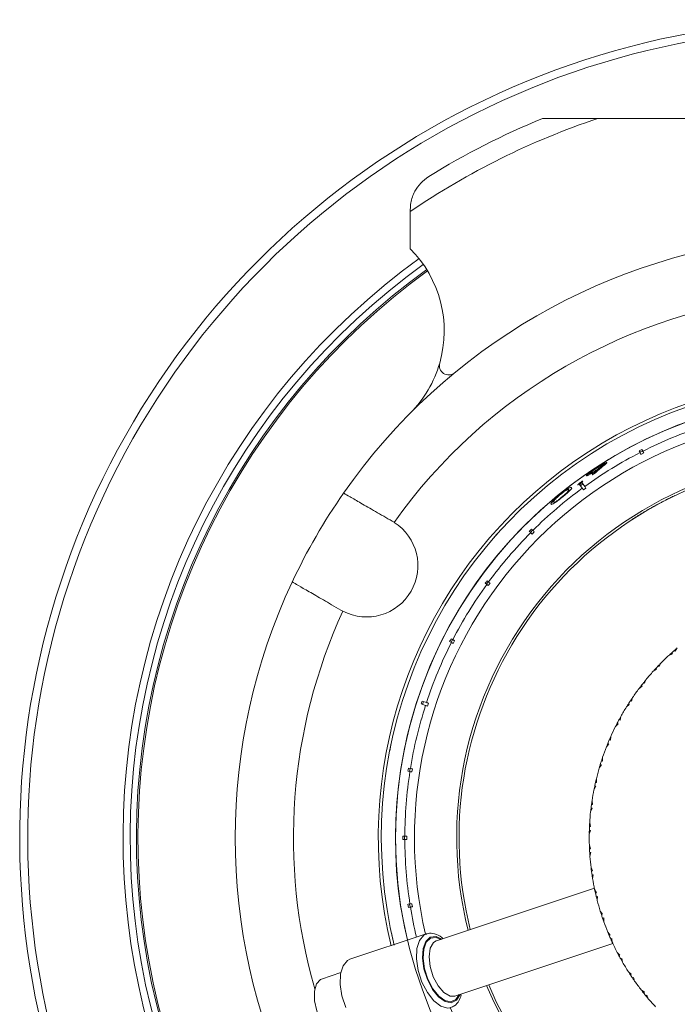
# Model space of a CAD drawing. Header units: inches. Extents: x -4.1 to 22.6, y -10.2 to 17.8.
# Tile 3 of 142: x 2.8 to 5, y -7.6 to -4.5. Entities that reach past the tile are written whole.
import ezdxf

# ---------------------------------------------------------------- set-up
doc = ezdxf.new("R2010")
doc.units = ezdxf.units.IN
doc.header["$MEASUREMENT"] = 0

msp = doc.modelspace()

# ---------------------------------------------------------------- linework, layer by layer
at = {"color": 7, "linetype": 'Continuous', "lineweight": 15}
for p, q in [((4.529, -4.7694), (4.7068, -4.7694)), ((4.7068, -4.7694), (6.251, -4.7694)), ((4.1039, -5.0686), (4.1039, -5.0624)), ((4.1039, -5.1884), (4.1039, -5.0686)), ((4.8394, -5.8379), (4.8423, -5.8434)), ((4.8506, -5.8378), (4.8417, -5.8423)), ((4.8541, -5.8446), (4.8452, -5.8492)), ((4.8512, -5.8389), (4.8483, -5.8333)), ((4.7273, -5.8825), (4.7263, -5.8811)), ((4.7055, -5.8983), (4.7049, -5.8974)), ((4.7158, -5.8936), (4.7148, -5.8922)), ((4.6476, -5.9462), (4.6564, -5.9583)), ((4.6507, -5.9419), (4.6496, -5.9405)), ((4.6586, -5.9443), (4.6505, -5.9502)), ((4.6645, -5.9524), (4.6557, -5.9403)), ((4.6124, -5.9695), (4.6113, -5.968)), ((4.6683, -5.9576), (4.6602, -5.9635)), ((4.9541, -5.9817), (4.9543, -5.9821)), ((4.5654, -6.0031), (4.5648, -6.0022)), ((4.592, -5.9871), (4.5914, -5.9862)), ((4.9155, -6.001), (4.9157, -6.0013)), ((4.8388, -6.0446), (4.839, -6.0449)), ((4.8414, -6.043), (4.8416, -6.0433)), ((4.843, -6.0425), (4.8428, -6.0421)), ((4.8724, -6.0246), (4.8665, -6.0279)), ((4.8758, -6.0231), (4.8756, -6.0227)), ((4.8788, -6.0209), (4.879, -6.0213)), ((4.0521, -6.0677), (4.0458, -6.064)), ((4.8131, -6.0609), (4.8133, -6.0612)), ((4.8293, -6.0505), (4.8295, -6.0508)), ((4.3706, -6.1192), (4.387, -6.1007)), ((4.4863, -6.0964), (4.4907, -6.1008)), ((4.4969, -6.0928), (4.4898, -6.0999)), ((4.4978, -6.0937), (4.4934, -6.0893)), ((4.5024, -6.0983), (4.4953, -6.1053)), ((4.3444, -6.2638), (4.3494, -6.2674)), ((4.3543, -6.2586), (4.3484, -6.2667)), ((4.3553, -6.2593), (4.3503, -6.2557)), ((4.3605, -6.2631), (4.3546, -6.2712)), ((3.8808, -6.3498), (3.8872, -6.3533)), ((4.2304, -6.4513), (4.2359, -6.4541)), ((4.2393, -6.4447), (4.2348, -6.4536)), ((4.2405, -6.4452), (4.2349, -6.4424)), ((4.2462, -6.4482), (4.2417, -6.4571)), ((4.9437, -6.4872), (4.946, -6.4901)), ((4.9526, -6.4793), (4.9552, -6.4819)), ((4.9618, -6.4714), (4.9552, -6.4819)), ((4.9092, -6.5202), (4.9035, -6.5312)), ((4.9348, -6.4954), (4.946, -6.4901)), ((4.8844, -6.5465), (4.895, -6.5402)), ((4.8926, -6.5376), (4.895, -6.5402)), ((4.9007, -6.5289), (4.9035, -6.5312)), ((4.8535, -6.583), (4.8565, -6.585)), ((4.8611, -6.5735), (4.8565, -6.585)), ((4.8388, -6.602), (4.8488, -6.5947)), ((4.8462, -6.5923), (4.8488, -6.5947)), ((4.1561, -6.6468), (4.1419, -6.6422)), ((4.1466, -6.6437), (4.1435, -6.6532)), ((4.8113, -6.641), (4.8144, -6.6428)), ((4.8181, -6.631), (4.8144, -6.6428)), ((4.1388, -6.6517), (4.153, -6.6563)), ((4.1623, -6.6488), (4.1592, -6.6583)), ((4.7984, -6.6613), (4.8077, -6.6532)), ((4.8048, -6.651), (4.8077, -6.6532)), ((4.7745, -6.7027), (4.7778, -6.7041)), ((4.7803, -6.692), (4.7778, -6.7041)), ((4.7634, -6.724), (4.772, -6.7151)), ((4.7689, -6.7132), (4.772, -6.7151)), ((4.7433, -6.7673), (4.7467, -6.7685)), ((4.7482, -6.7562), (4.7467, -6.7685)), ((4.0378, -6.8023), (4.0429, -6.7772)), ((4.7342, -6.7896), (4.742, -6.7799)), ((4.7387, -6.7783), (4.742, -6.7799)), ((4.7181, -6.8345), (4.7216, -6.8354)), ((4.7219, -6.823), (4.7216, -6.8354)), ((4.0966, -6.868), (4.1028, -6.869)), ((4.1044, -6.8591), (4.0982, -6.8581)), ((4.1031, -6.8589), (4.1015, -6.8688)), ((4.1107, -6.8601), (4.1092, -6.87)), ((4.711, -6.8575), (4.7179, -6.8472)), ((4.7145, -6.8459), (4.7179, -6.8472)), ((4.7018, -6.8919), (4.7025, -6.9043)), ((4.694, -6.9272), (4.6999, -6.9163)), ((4.6964, -6.9153), (4.6999, -6.9163)), ((4.699, -6.9037), (4.7025, -6.9043)), ((4.6879, -6.9623), (4.6897, -6.9746)), ((4.6833, -6.9982), (4.6882, -6.9868)), ((4.6846, -6.9861), (4.6882, -6.9868)), ((4.6861, -6.9744), (4.6897, -6.9746)), ((4.679, -7.0699), (4.6828, -7.0581)), ((4.6793, -7.0577), (4.6828, -7.0581)), ((4.6797, -7.0458), (4.6833, -7.0457)), ((4.6803, -7.0337), (4.6833, -7.0457)), ((4.0864, -7.0769), (4.0802, -7.0769)), ((4.0802, -7.0869), (4.0864, -7.0869)), ((4.0852, -7.0769), (4.0852, -7.0869)), ((4.0929, -7.0769), (4.0929, -7.0869)), ((4.6792, -7.1055), (4.6833, -7.1172)), ((4.6797, -7.1176), (4.6833, -7.1172)), ((4.6803, -7.1295), (4.6839, -7.1295)), ((4.6811, -7.1416), (4.6839, -7.1295)), ((4.6846, -7.1771), (4.6896, -7.1884)), ((4.6861, -7.1891), (4.6896, -7.1884)), ((4.6878, -7.2009), (4.6914, -7.2006)), ((4.6897, -7.2129), (4.6914, -7.2006)), ((4.6955, -7.2442), (4.1882, -7.4131)), ((4.6963, -7.2479), (4.7024, -7.2587)), ((4.6989, -7.2598), (4.7024, -7.2587)), ((4.7017, -7.2713), (4.7052, -7.2707)), ((4.7046, -7.2831), (4.7052, -7.2707)), ((4.1028, -7.2947), (4.0966, -7.2957)), ((4.0982, -7.3056), (4.1044, -7.3046)), ((4.1015, -7.2949), (4.1031, -7.3048)), ((4.1092, -7.2937), (4.1107, -7.3036)), ((4.7143, -7.3174), (4.7214, -7.3276)), ((4.718, -7.329), (4.7214, -7.3276)), ((4.7218, -7.3402), (4.7253, -7.3393)), ((4.7258, -7.3517), (4.7253, -7.3393)), ((4.1552, -7.3909), (3.9099, -7.4726)), ((4.0486, -7.4126), (4.0431, -7.3876)), ((4.7385, -7.385), (4.7464, -7.3945)), ((4.7432, -7.3962), (4.7464, -7.3945)), ((4.748, -7.4071), (4.7514, -7.4058)), ((4.753, -7.4181), (4.7514, -7.4058)), ((4.1868, -7.4136), (4.1882, -7.4131)), ((4.2472, -7.5905), (4.7546, -7.4216)), ((4.7687, -7.4501), (4.7774, -7.4589)), ((4.7744, -7.4608), (4.7774, -7.4589)), ((4.7801, -7.4713), (4.7833, -7.4697)), ((4.7861, -7.4818), (4.7833, -7.4697)), ((3.8806, -7.5153), (3.8187, -7.5359)), ((4.8046, -7.5123), (4.814, -7.5203)), ((4.8112, -7.5225), (4.814, -7.5203)), ((4.8178, -7.5323), (4.8209, -7.5305)), ((4.8247, -7.5423), (4.8209, -7.5305)), ((4.8459, -7.571), (4.856, -7.5781)), ((4.8534, -7.5806), (4.856, -7.5781)), ((4.8608, -7.5898), (4.8638, -7.5877)), ((4.8686, -7.5991), (4.8638, -7.5877))]:
    msp.add_line(p, q, dxfattribs=at)
at = {"color": 8, "linetype": 'Continuous', "lineweight": 15, "flags": 128}
for points in [[(4.1415, -7.5457), (4.1295, -7.5085), (4.1238, -7.4714), (4.1251, -7.438), (4.1331, -7.4117), (4.1472, -7.3948), (4.1541, -7.3913)], [(4.159, -7.5378), (4.1479, -7.503), (4.1431, -7.4685), (4.1451, -7.438), (4.1538, -7.4149), (4.1681, -7.4015), (4.1866, -7.3995), (4.205, -7.4075)], [(4.1605, -7.5368), (4.1497, -7.5031), (4.1451, -7.4697), (4.147, -7.4402), (4.1554, -7.4177), (4.1693, -7.4048), (4.1872, -7.4028), (4.2018, -7.4086)], [(4.1779, -7.5289), (4.1678, -7.4961), (4.1644, -7.4641), (4.1682, -7.4371), (4.1787, -7.4189), (4.1868, -7.4136)], [(4.2472, -7.5905), (4.2317, -7.5907), (4.2122, -7.5796), (4.1934, -7.5581), (4.1779, -7.5289)], [(4.2337, -7.6282), (4.2234, -7.6297), (4.2018, -7.6235), (4.1796, -7.6062), (4.1588, -7.5794), (4.1415, -7.5457)], [(4.2641, -7.5849), (4.2637, -7.586), (4.2521, -7.6044), (4.2354, -7.6122), (4.2156, -7.6085), (4.1948, -7.5936), (4.1752, -7.5691), (4.159, -7.5378)], [(4.2609, -7.586), (4.2506, -7.6013), (4.2345, -7.6089), (4.2153, -7.6052), (4.1952, -7.5908), (4.1762, -7.5671), (4.1605, -7.5368)]]:
    msp.add_lwpolyline(points, dxfattribs=at)
at = {"color": 7, "linetype": 'Continuous', "lineweight": 15, "flags": 128}
for points in [[(3.8963, -7.6274), (3.8842, -7.5902), (3.8785, -7.5531), (3.8798, -7.5197), (3.8879, -7.4933), (3.902, -7.4765), (3.9099, -7.4726)], [(3.8545, -7.7107), (3.8349, -7.6951), (3.8171, -7.6699), (3.8036, -7.6386), (3.7961, -7.6055), (3.7956, -7.575), (3.8023, -7.5512), (3.8152, -7.5374), (3.8187, -7.5359)]]:
    msp.add_lwpolyline(points, dxfattribs=at)
at = {"color": 7, "linetype": 'Continuous', "lineweight": 15}
msp.add_circle((5.4789, -7.0819), 1.4225, dxfattribs=at)
for centre, radius, start, end in [((5.4789, -7.0819), 2.63, 303.3735, 224.1306), ((5.4789, -7.0819), 2.438, 108.4639, 124.332), ((5.4789, -7.0819), 2.5, 112.3316, 121.7569), ((5.4789, -7.0819), 1.9375, 94.8853, 145.1147), ((3.8378, -5.4526), 0.375, 344.0599, 44.7913), ((5.4789, -7.0819), 2.275, 125.8779, 237.0361), ((5.4789, -7.0819), 2.255, 125.9008, 236.992), ((5.4789, -7.0819), 2.25, 125.9109, 236.9808), ((5.4789, -7.0819), 1.7505, 95.4034, 144.5966), ((3.8378, -5.4526), 0.375, 315.2087, 344.0599), ((4.2272, -5.5639), 0.03, 164.0599, 309.5082), ((5.4789, -7.0819), 1.478, 0, 193.5864), ((5.4789, -7.0819), 1.468, 270, 193.5892), ((5.4789, -7.0819), 1.4228, 270, 193.377), ((5.4789, -7.0819), 1.3925, 108.2057, 116.7943), ((5.4789, -7.0819), 1.3925, 117.2057, 125.7943), ((5.4789, -7.0819), 1.226, 90, 194.0433), ((5.4789, -7.0819), 1.226, 202.791, 90), ((5.4789, -7.0819), 1.2185, 202.818, 101.821), ((5.4789, -7.0819), 1.2185, 101.821, 194.0163), ((5.4789, -7.0819), 1.9375, 145.1147, 154.8853), ((5.4789, -7.0819), 1.3925, 126.2057, 134.7943), ((5.4789, -7.0819), 1.2189, 121.6791, 122.2066), ((3.9633, -6.2069), 0.165, 242.5283, 57.4717), ((5.4789, -7.0819), 1.2189, 122.2066, 123.1109), ((5.4789, -7.0819), 1.3925, 135.2057, 143.7943), ((5.4789, -7.0819), 1.9375, 154.8853, 205.1147), ((5.4789, -7.0819), 1.3925, 144.2057, 152.7943), ((5.4789, -7.0819), 1.3925, 153.2057, 161.7943), ((5.4789, -7.0819), 0.8, 131.9858, 132.6817), ((5.4789, -7.0819), 0.8, 131.1342, 131.9858), ((5.4789, -7.0819), 0.8, 130.4383, 131.1342), ((5.4789, -7.0819), 0.8, 132.855, 135.4079), ((5.4789, -7.0819), 0.8, 137.9978, 140.5508), ((5.4789, -7.0819), 0.8, 137.1286, 137.8246), ((5.4789, -7.0819), 0.8, 136.2771, 137.1286), ((5.4789, -7.0819), 0.8, 135.5812, 136.2771), ((5.4789, -7.0819), 0.8, 141.4199, 142.2715), ((5.4789, -7.0819), 0.8, 140.724, 141.4199), ((5.4789, -7.0819), 0.8, 143.1407, 145.6936), ((5.4789, -7.0819), 0.8, 142.2715, 142.9674), ((5.4789, -7.0819), 0.8, 146.5628, 147.4144), ((5.4789, -7.0819), 0.8, 145.8669, 146.5628), ((5.4789, -7.0819), 1.3925, 162.2057, 170.7943), ((5.4789, -7.0819), 0.8, 148.2835, 150.8365), ((5.4789, -7.0819), 0.8, 147.4144, 148.1103), ((5.4789, -7.0819), 0.8, 151.7057, 152.5572), ((5.4789, -7.0819), 0.8, 151.0097, 151.7057), ((5.4789, -7.0819), 0.8, 153.4264, 155.9793), ((5.4789, -7.0819), 0.8, 152.5572, 153.2531), ((5.4789, -7.0819), 0.8, 156.8485, 157.7001), ((5.4789, -7.0819), 0.8, 156.1526, 156.8485), ((5.4789, -7.0819), 0.8, 158.5693, 161.1222), ((5.4789, -7.0819), 0.8, 157.7001, 158.396), ((5.4789, -7.0819), 0.8, 161.9914, 162.8429), ((5.4789, -7.0819), 0.8, 161.2954, 161.9914), ((5.4789, -7.0819), 0.8, 163.7121, 166.265), ((5.4789, -7.0819), 0.8, 162.8429, 163.5389), ((5.4789, -7.0819), 1.3925, 171.2057, 179.7943), ((5.4789, -7.0819), 0.8, 166.4383, 167.1342), ((5.4789, -7.0819), 0.8, 168.855, 171.4079), ((5.4789, -7.0819), 0.8, 167.9858, 168.6817), ((5.4789, -7.0819), 0.8, 167.1342, 167.9858), ((5.4789, -7.0819), 0.8, 173.1286, 173.8246), ((5.4789, -7.0819), 0.8, 172.2771, 173.1286), ((5.4789, -7.0819), 0.8, 171.5812, 172.2771), ((5.4789, -7.0819), 0.8, 173.9978, 176.5508), ((5.4789, -7.0819), 0.8, 178.2715, 178.9674), ((5.4789, -7.0819), 0.8, 177.4199, 178.2715), ((5.4789, -7.0819), 0.8, 176.724, 177.4199), ((5.4789, -7.0819), 1.3925, 180.2057, 188.7943), ((5.4789, -7.0819), 1.478, 203.1093, 0), ((5.4789, -7.0819), 0.8, 179.1407, 181.6936), ((5.4789, -7.0819), 0.8, 181.8669, 182.5628), ((5.4789, -7.0819), 0.8, 182.5628, 183.4144), ((5.4789, -7.0819), 0.8, 183.4144, 184.1103), ((5.4789, -7.0819), 0.8, 184.2835, 186.8365), ((5.4789, -7.0819), 0.8, 187.0097, 187.7057), ((5.4789, -7.0819), 0.8, 187.7057, 188.5572), ((5.4789, -7.0819), 0.8, 188.5572, 189.2531), ((5.4789, -7.0819), 0.8, 189.4264, 191.9793), ((5.4789, -7.0819), 0.8, 191.7461, 192.8485), ((5.4789, -7.0819), 0.8, 192.8485, 193.7001), ((5.4789, -7.0819), 0.8, 193.7001, 194.5693), ((5.4789, -7.0819), 0.8, 194.5693, 197.1222), ((5.4789, -7.0819), 0.8, 197.1367, 197.9914), ((5.4789, -7.0819), 0.8, 197.9914, 198.8429), ((5.4789, -7.0819), 0.8, 198.8429, 199.6976), ((5.4789, -7.0819), 0.8, 199.7121, 202.265), ((5.4789, -7.0819), 0.8, 202.2796, 203.1342), ((5.4789, -7.0819), 0.8, 203.1342, 203.9858), ((5.4789, -7.0819), 0.8, 203.9858, 205.0882), ((5.4789, -7.0819), 0.8, 204.855, 207.4079), ((5.4789, -7.0819), 0.8, 207.5812, 208.2771), ((5.4789, -7.0819), 0.8, 208.2771, 209.1286), ((5.4789, -7.0819), 0.8, 209.1286, 209.8246), ((5.4789, -7.0819), 0.8, 209.9978, 212.5508), ((5.4789, -7.0819), 0.8, 212.724, 213.4199), ((5.4789, -7.0819), 0.8, 213.4199, 214.2715), ((5.4789, -7.0819), 0.8, 214.2715, 214.9674), ((5.4789, -7.0819), 0.8, 215.1407, 217.6936), ((5.4789, -7.0819), 0.8, 217.8669, 218.5628), ((5.4789, -7.0819), 0.8, 218.5628, 219.4144), ((5.4789, -7.0819), 0.8, 219.4144, 220.1103), ((5.4789, -7.0819), 0.8, 220.2835, 222.8365)]:
    msp.add_arc(centre, radius, start, end, dxfattribs=at)
at = {"color": 8, "linetype": 'Continuous', "lineweight": 15}
for radius, start, end in [(2.6042, 303.5207, 223.9657), (2.298, 125.8849, 237.086), (1.3616, 90, 193.1497), (1.3616, 203.6333, 90), (1.7505, 155.4034, 196.0856), (1.3925, 189.2057, 193.2669)]:
    msp.add_arc((5.4789, -7.0819), radius, start, end, dxfattribs=at)
at = {"color": 7, "linetype": 'Continuous', "lineweight": 15}
for centre, major_axis, ratio, start_param, end_param in [((5.4838, -7.0915), (-0.6399, 1.2559), 0.999971, 6.279638, 6.286733), ((5.6346, -6.9823), (1.2102, 0.7737), 0.991687, 1.693028, 1.719903), ((5.6347, -6.9822), (1.2117, 0.7745), 0.991695, 1.701918, 1.726174), ((5.4147, -7.142), (1.0423, 0.9768), 0.998103, 1.346414, 1.35272), ((5.4853, -7.0906), (-0.8336, 1.1474), 0.999971, 6.27966, 6.286711), ((5.4865, -7.0895), (0.9967, -0.9967), 0.999971, 3.138045, 3.14514), ((5.4876, -7.0882), (1.1403, -0.8285), 0.999971, 3.138045, 3.14514), ((5.4885, -7.0868), (1.2559, -0.6399), 0.999971, 3.138045, 3.14514), ((5.4892, -7.0852), (1.3489, -0.4383), 0.999971, 3.138067, 3.145118), ((5.4895, -7.0835), (1.3922, -0.2205), 0.999971, 3.138045, 3.14514), ((5.4897, -7.0819), (1.4095, 0), 0.999971, 3.138045, 3.14514), ((5.4895, -7.0802), (1.3922, 0.2205), 0.999971, 3.138045, 3.14514)]:
    msp.add_ellipse(centre, major_axis=major_axis, ratio=ratio, start_param=start_param, end_param=end_param, dxfattribs=at)
for points, knots in [([(4.1631, -4.9561), (4.154, -4.9629), (4.1358, -4.9763), (4.1154, -5.0062), (4.1052, -5.0358), (4.1043, -5.0552), (4.1039, -5.0624)], [0, 0, 0, 0, 0.23821, 0.475407, 0.80299, 1, 1, 1, 1]), ([(4.8423, -5.8434), (4.8425, -5.844), (4.843, -5.8449), (4.8446, -5.8479), (4.8452, -5.8492)], [0, 0, 0, 0, 0.585345, 1, 1, 1, 1]), ([(4.8541, -5.8446), (4.8534, -5.8432), (4.8518, -5.8402), (4.8514, -5.8393), (4.8512, -5.8389)], [0, 0, 0, 0, 0.496854, 1, 1, 1, 1]), ([(4.7012, -5.8933), (4.7053, -5.8907), (4.7135, -5.8854), (4.7243, -5.8794), (4.7317, -5.8759), (4.7352, -5.8748), (4.7357, -5.8751), (4.7359, -5.8752)], [0, 0, 0, 0, 0.239827, 0.481748, 0.693206, 0.899478, 1, 1, 1, 1]), ([(4.7263, -5.8811), (4.726, -5.881), (4.7253, -5.8809), (4.7209, -5.8829), (4.7146, -5.8863), (4.7076, -5.8905), (4.7032, -5.8934), (4.7014, -5.8945)], [0, 0, 0, 0, 0.192598, 0.386363, 0.6156, 0.847581, 1, 1, 1, 1]), ([(4.7049, -5.8974), (4.7083, -5.8952), (4.714, -5.8914), (4.7207, -5.8866), (4.7249, -5.8832), (4.7264, -5.8816), (4.7264, -5.8812), (4.7263, -5.8811)], [0, 0, 0, 0, 0.295313, 0.499596, 0.703505, 0.912396, 1, 1, 1, 1]), ([(4.7157, -5.8934), (4.7157, -5.8934), (4.7188, -5.8911), (4.723, -5.8875), (4.7271, -5.8836), (4.7273, -5.8828), (4.7273, -5.8825)], [0, 0, 0, 0, 0.006393, 0.3919952, 0.696006, 1, 1, 1, 1]), ([(4.7251, -5.8812), (4.7261, -5.8806), (4.7302, -5.878), (4.7338, -5.8762), (4.7349, -5.8761), (4.7353, -5.8761)], [0, 0, 0, 0, 0.178694, 0.715019, 1, 1, 1, 1]), ([(4.7359, -5.8752), (4.7355, -5.8761), (4.7348, -5.8776), (4.7299, -5.8818), (4.727, -5.8842), (4.7256, -5.8854)], [0, 0, 0, 0, 0.480037, 0.73855, 1, 1, 1, 1]), ([(4.6702, -5.9183), (4.6703, -5.9177), (4.6705, -5.9165), (4.6761, -5.9114), (4.6844, -5.905), (4.693, -5.8988), (4.6989, -5.8948), (4.7012, -5.8933)], [0, 0, 0, 0, 0.226797, 0.455848, 0.652562, 0.867451, 1, 1, 1, 1]), ([(4.7038, -5.8995), (4.6998, -5.902), (4.6919, -5.9072), (4.6817, -5.9133), (4.6741, -5.9175), (4.6708, -5.9187), (4.6703, -5.9184), (4.6702, -5.9183)], [0, 0, 0, 0, 0.237338, 0.476759, 0.6899463, 0.9060311, 1, 1, 1, 1]), ([(4.7014, -5.8945), (4.6977, -5.897), (4.6914, -5.9012), (4.6843, -5.9067), (4.68, -5.9104), (4.6793, -5.9116), (4.6794, -5.9119), (4.6794, -5.9119)], [0, 0, 0, 0, 0.313539, 0.544549, 0.775772, 0.974978, 1, 1, 1, 1]), ([(4.6794, -5.9119), (4.6797, -5.9119), (4.6804, -5.912), (4.6845, -5.91), (4.6905, -5.9065), (4.6978, -5.902), (4.7027, -5.8988), (4.7049, -5.8974)], [0, 0, 0, 0, 0.18022, 0.361621, 0.589366, 0.815567, 1, 1, 1, 1]), ([(4.7148, -5.8922), (4.713, -5.8934), (4.7102, -5.8952), (4.7066, -5.8976), (4.7047, -5.8989), (4.7038, -5.8995)], [0, 0, 0, 0, 0.4989565, 0.7493447, 1, 1, 1, 1]), ([(4.6417, -5.9473), (4.6418, -5.9472), (4.6419, -5.9468), (4.6437, -5.9451), (4.6461, -5.9431), (4.6482, -5.9415), (4.6494, -5.9406), (4.6496, -5.9405)], [0, 0, 0, 0, 0.263862, 0.511656, 0.733122, 0.948033, 1, 1, 1, 1]), ([(4.6507, -5.9419), (4.6496, -5.9427), (4.6474, -5.9442), (4.6447, -5.946), (4.6428, -5.9471), (4.642, -5.9474), (4.6418, -5.9474), (4.6417, -5.9473)], [0, 0, 0, 0, 0.2413989, 0.4857498, 0.6948723, 0.8920885, 1, 1, 1, 1]), ([(4.6496, -5.9405), (4.6507, -5.9397), (4.6529, -5.9381), (4.6556, -5.9364), (4.6576, -5.9353), (4.6584, -5.935), (4.6586, -5.9351), (4.6586, -5.9351)], [0, 0, 0, 0, 0.2437463, 0.4906928, 0.7011257, 0.9228785, 1, 1, 1, 1]), ([(4.6586, -5.9351), (4.6586, -5.9353), (4.6585, -5.9356), (4.6568, -5.9372), (4.6546, -5.939), (4.6524, -5.9407), (4.6511, -5.9417), (4.6507, -5.9419)], [0, 0, 0, 0, 0.2402601, 0.4832043, 0.700194, 0.9154812, 1, 1, 1, 1]), ([(4.0458, -6.064), (4.0276, -6.0534), (3.9911, -6.0324), (3.9434, -6.0048), (3.9082, -5.9845), (3.8916, -5.9749), (3.8901, -5.974), (3.8896, -5.9737)], [0, 0, 0, 0, 0.2211922, 0.442436, 0.6631401, 0.8829908, 1, 1, 1, 1]), ([(4.5562, -6.0095), (4.5558, -6.0084), (4.5552, -6.0069), (4.5619, -5.9989), (4.5693, -5.9915), (4.5774, -5.9843), (4.5829, -5.9798), (4.585, -5.9781)], [0, 0, 0, 0, 0.421422, 0.607743, 0.75665, 0.905696, 1, 1, 1, 1]), ([(4.5859, -5.9787), (4.5834, -5.9808), (4.5785, -5.9849), (4.5723, -5.9906), (4.5673, -5.9958), (4.5639, -6.0005), (4.5644, -6.0015), (4.5648, -6.0022)], [0, 0, 0, 0, 0.1406824, 0.2820176, 0.4233897, 0.6315796, 1, 1, 1, 1]), ([(4.585, -5.9781), (4.5884, -5.9753), (4.5954, -5.9698), (4.6047, -5.9633), (4.613, -5.9581), (4.6203, -5.9547), (4.6215, -5.9555), (4.6223, -5.9561)], [0, 0, 0, 0, 0.149598, 0.299876, 0.440818, 0.660676, 1, 1, 1, 1]), ([(4.6134, -5.9629), (4.613, -5.9626), (4.6121, -5.962), (4.6084, -5.9632), (4.6025, -5.9665), (4.5955, -5.9713), (4.5895, -5.9759), (4.5864, -5.9783), (4.5859, -5.9787)], [0, 0, 0, 0, 0.252942, 0.507452, 0.666681, 0.827449, 0.971153, 1, 1, 1, 1]), ([(4.5914, -5.9862), (4.5942, -5.9838), (4.5995, -5.9795), (4.6058, -5.9738), (4.6095, -5.9702), (4.6108, -5.9686), (4.6113, -5.968)], [0, 0, 0, 0, 0.300701, 0.5605535, 0.8200359, 1, 1, 1, 1]), ([(4.6223, -5.9561), (4.6226, -5.9571), (4.623, -5.9586), (4.6169, -5.9654), (4.6095, -5.9724), (4.6003, -5.9803), (4.5942, -5.9853), (4.5917, -5.9873)], [0, 0, 0, 0, 0.381244, 0.555512, 0.731161, 0.891598, 1, 1, 1, 1]), ([(4.6113, -5.968), (4.6118, -5.9673), (4.6128, -5.966), (4.6138, -5.9641), (4.6136, -5.9634), (4.6134, -5.9629)], [0, 0, 0, 0, 0.250494, 0.501064, 1, 1, 1, 1]), ([(4.6564, -5.9583), (4.6567, -5.9588), (4.6573, -5.9596), (4.6593, -5.9623), (4.6602, -5.9635)], [0, 0, 0, 0, 0.585345, 1, 1, 1, 1]), ([(4.6683, -5.9576), (4.6673, -5.9563), (4.6653, -5.9536), (4.6648, -5.9528), (4.6645, -5.9524)], [0, 0, 0, 0, 0.496778, 1, 1, 1, 1]), ([(4.9541, -5.9817), (4.954, -5.9818), (4.9536, -5.9819), (4.9489, -5.9842), (4.9418, -5.9877), (4.9343, -5.9914), (4.9253, -5.9959), (4.9188, -5.9993), (4.9155, -6.001)], [0, 0, 0, 0, 0.250469, 0.500058, 0.625158, 0.750121, 0.875057, 1, 1, 1, 1]), ([(4.5563, -6.0097), (4.556, -6.0083), (4.5557, -6.0066), (4.5633, -5.9991), (4.5668, -5.9961), (4.5682, -5.995)], [0, 0, 0, 0, 0.708033, 0.886183, 1, 1, 1, 1]), ([(4.5917, -5.9873), (4.5884, -5.99), (4.5818, -5.9953), (4.5729, -6.002), (4.5651, -6.0073), (4.5581, -6.011), (4.5569, -6.0101), (4.5562, -6.0095)], [0, 0, 0, 0, 0.145314, 0.291399, 0.430589, 0.64071, 1, 1, 1, 1]), ([(4.5648, -6.0022), (4.5655, -6.0029), (4.5664, -6.0039), (4.5747, -5.9989), (4.5819, -5.9937), (4.5879, -5.989), (4.5909, -5.9866), (4.5914, -5.9862)], [0, 0, 0, 0, 0.492978, 0.660482, 0.829457, 0.975094, 1, 1, 1, 1]), ([(4.5654, -6.0031), (4.5655, -6.0044), (4.5657, -6.0058), (4.5731, -6.0015), (4.5742, -6.0009)], [0, 0, 0, 0, 0.848756, 1, 1, 1, 1]), ([(4.9155, -6.001), (4.9123, -6.0027), (4.9058, -6.006), (4.8971, -6.0108), (4.89, -6.0147), (4.8832, -6.0184), (4.8793, -6.0207), (4.8789, -6.0208), (4.8788, -6.0209)], [0, 0, 0, 0, 0.124579, 0.250341, 0.374068, 0.498472, 0.74918, 1, 1, 1, 1]), ([(4.8756, -6.0227), (4.8715, -6.0251), (4.8652, -6.0287), (4.8579, -6.033), (4.8515, -6.0368), (4.8453, -6.0406), (4.8436, -6.0416), (4.8428, -6.0421)], [0, 0, 0, 0, 0.249705, 0.375007, 0.500311, 0.74998, 1, 1, 1, 1]), ([(4.4907, -6.1008), (4.4912, -6.1012), (4.4919, -6.1019), (4.4943, -6.1043), (4.4953, -6.1053)], [0, 0, 0, 0, 0.585345, 1, 1, 1, 1]), ([(4.5024, -6.0983), (4.5012, -6.0971), (4.4988, -6.0947), (4.4981, -6.094), (4.4978, -6.0937)], [0, 0, 0, 0, 0.496659, 1, 1, 1, 1]), ([(3.7246, -6.2595), (3.7264, -6.2606), (3.7299, -6.2626), (3.7578, -6.2787), (3.7988, -6.3024), (3.8426, -6.3277), (3.8708, -6.3439), (3.8808, -6.3498)], [0, 0, 0, 0, 0.219054, 0.438123, 0.65753, 0.877706, 1, 1, 1, 1]), ([(4.3605, -6.2631), (4.3592, -6.2622), (4.3565, -6.2602), (4.3557, -6.2596), (4.3553, -6.2593)], [0, 0, 0, 0, 0.496778, 1, 1, 1, 1]), ([(4.3494, -6.2674), (4.3499, -6.2678), (4.3508, -6.2684), (4.3535, -6.2704), (4.3546, -6.2712)], [0, 0, 0, 0, 0.585345, 1, 1, 1, 1]), ([(4.2359, -6.4541), (4.2365, -6.4544), (4.2374, -6.4549), (4.2404, -6.4564), (4.2417, -6.4571)], [0, 0, 0, 0, 0.585345, 1, 1, 1, 1]), ([(4.2462, -6.4482), (4.2447, -6.4474), (4.2418, -6.4459), (4.2409, -6.4455), (4.2405, -6.4452)], [0, 0, 0, 0, 0.496854, 1, 1, 1, 1]), ([(4.1623, -6.6488), (4.1607, -6.6483), (4.1575, -6.6473), (4.1566, -6.647), (4.1561, -6.6468)], [0, 0, 0, 0, 0.4969015, 1, 1, 1, 1]), ([(4.153, -6.6563), (4.1536, -6.6565), (4.1546, -6.6568), (4.1578, -6.6579), (4.1592, -6.6583)], [0, 0, 0, 0, 0.585345, 1, 1, 1, 1]), ([(4.1107, -6.8601), (4.1091, -6.8598), (4.1058, -6.8593), (4.1048, -6.8592), (4.1044, -6.8591)], [0, 0, 0, 0, 0.496928, 1, 1, 1, 1]), ([(4.1028, -6.869), (4.1034, -6.8691), (4.1044, -6.8692), (4.1078, -6.8698), (4.1092, -6.87)], [0, 0, 0, 0, 0.585345, 1, 1, 1, 1]), ([(4.0929, -7.0769), (4.0928, -7.0769), (4.0905, -7.0769), (4.0876, -7.0769), (4.0868, -7.0769), (4.0864, -7.0769)], [0, 0, 0, 0, 0.032685, 0.618346, 1, 1, 1, 1]), ([(4.0864, -7.0869), (4.0864, -7.0869), (4.0868, -7.0869), (4.0883, -7.0869), (4.0913, -7.0869), (4.0928, -7.0869), (4.0929, -7.0869)], [0, 0, 0, 0, 0.015192, 0.600801, 0.967318, 1, 1, 1, 1]), ([(4.1092, -7.2937), (4.1075, -7.294), (4.1042, -7.2945), (4.1033, -7.2947), (4.1028, -7.2947)], [0, 0, 0, 0, 0.496928, 1, 1, 1, 1]), ([(4.1044, -7.3046), (4.105, -7.3045), (4.106, -7.3044), (4.1093, -7.3038), (4.1107, -7.3036)], [0, 0, 0, 0, 0.585345, 1, 1, 1, 1]), ([(4.209, -7.4062), (4.2079, -7.405), (4.1994, -7.3963), (4.1833, -7.3901), (4.1647, -7.3869), (4.1564, -7.3914), (4.1541, -7.3926)], [0, 0, 0, 0, 0.070219, 0.505593, 0.86347, 1, 1, 1, 1]), ([(4.2332, -7.627), (4.2377, -7.6256), (4.2488, -7.6222), (4.2607, -7.6075), (4.2653, -7.5933), (4.2674, -7.5866)], [0, 0, 0, 0, 0.26255, 0.654462, 1, 1, 1, 1])]:
    msp.add_open_spline(points, degree=3, knots=knots, dxfattribs=at)

doc.saveas('drawing.dxf')
